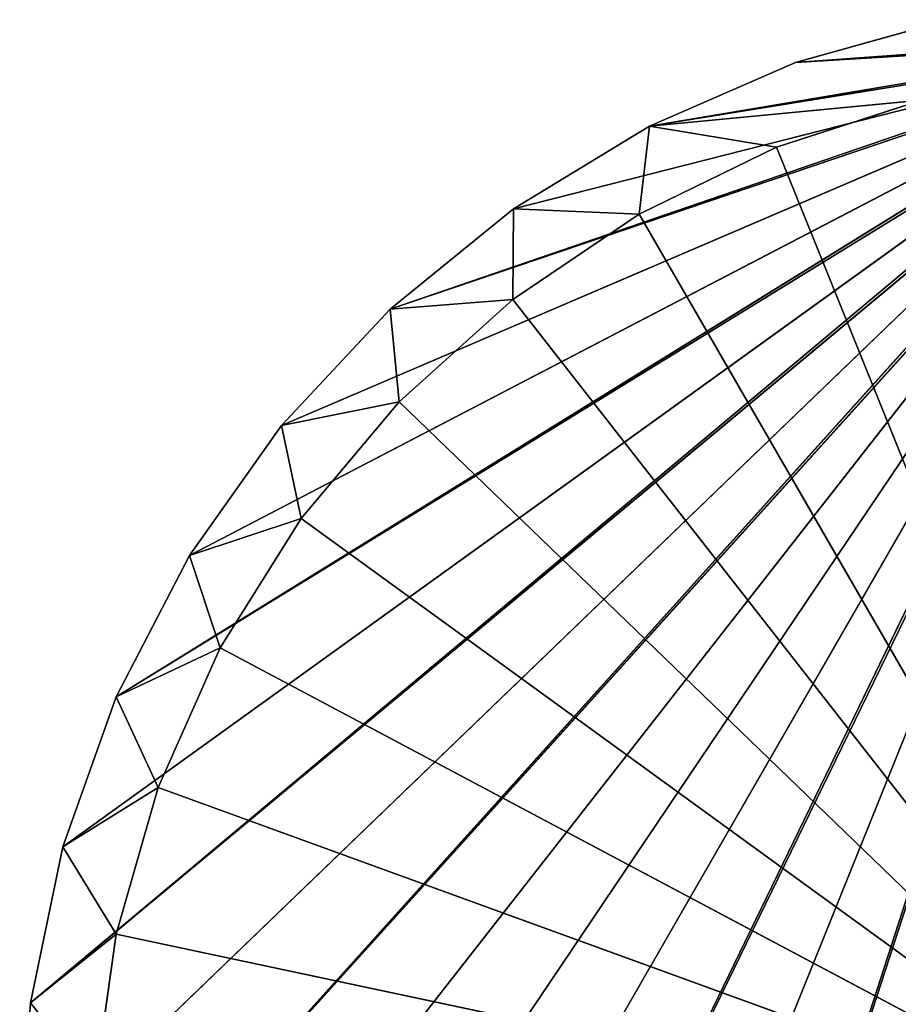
# Model space of a CAD drawing. Header units: centimetres. Extents: x 0 to 14.5, y 0 to 14.5.
# Tile 3 of 75: x 0 to 5.5, y 8.2 to 14.3. Entities that reach past the tile are written whole.
import ezdxf

# ---------------------------------------------------------------- set-up
doc = ezdxf.new("R2010")
doc.units = ezdxf.units.CM
doc.header["$LTSCALE"] = 2.54
doc.layers.get('0').update_dxf_attribs({"true_color": 0xff5454})

# ---------------------------------------------------------------- blocks, each defined once
blk = doc.blocks.new('Stojak na r_czniki papierowe ARPE.STL')
at = {"color": 0}
for p, q in [((4.8221, 14.0814, 0.35), (5.7749, 14.3484, 0.35)), ((5.7749, 14.3484, 0.35), (4.8221, 14.0814, 0.1)), ((5.7749, 14.3484, 0.35), (4.8221, 14.0814, 0.1)), ((5.7749, 14.3484, 0.1), (4.8221, 14.0814, 0.1)), ((4.8221, 14.0814, 0.35), (5.7749, 14.3484, 0.35)), ((5.7749, 14.3484, 0.1), (4.8221, 14.0814, 0.1)), ((7.1325, 14.2072, 0.35), (2.3015, 12.5486, 0.35)), ((7.1325, 14.2072, 0.35), (2.3015, 12.5486, 0.35)), ((3.0691, 13.173, 0.35), (7.1325, 14.2072, 0.35)), ((3.0691, 13.173, 0.35), (7.1325, 14.2072, 0.35)), ((3.9145, 13.6872, 0.35), (7.1269, 14.2283, 0.35)), ((3.9145, 13.6872, 0.35), (7.1269, 14.2283, 0.35)), ((3.9145, 13.6872, 0.1), (7.1269, 14.2283, 0.1)), ((3.9145, 13.6872, 0.1), (7.1269, 14.2283, 0.1)), ((3.9145, 13.6872, 0.35), (7.1325, 14.2072, 0.35)), ((3.9145, 13.6872, 0.35), (7.1325, 14.2072, 0.35)), ((4.8221, 14.0814, 0.1), (7.125, 14.25, 0.1)), ((4.8221, 14.0814, 0.1), (7.125, 14.25, 0.1)), ((4.8221, 14.0814, 0.35), (7.1269, 14.2283, 0.35)), ((4.8221, 14.0814, 0.35), (7.1269, 14.2283, 0.35)), ((4.8221, 14.0814, 0.1), (7.1269, 14.2283, 0.1)), ((4.8221, 14.0814, 0.1), (7.1269, 14.2283, 0.1)), ((0, 7.25, 0.35), (7.1697, 14.1542, 0.35)), ((0, 7.25, 0.35), (7.1697, 14.1542, 0.35)), ((7.1542, 14.1697, 0.35), (0.0675, 8.2372, 0.35)), ((7.1542, 14.1697, 0.35), (0.0675, 8.2372, 0.35)), ((0.0675, 8.2372, 0.35), (7.1697, 14.1542, 0.35)), ((0.0675, 8.2372, 0.35), (7.1697, 14.1542, 0.35)), ((0.0675, 6.2628, 0.35), (7.1697, 14.1542, 0.35)), ((0.0675, 6.2628, 0.35), (7.1697, 14.1542, 0.35)), ((0.0675, 6.2628, 0.35), (7.1875, 14.1417, 0.35)), ((0.0675, 6.2628, 0.35), (7.1875, 14.1417, 0.35)), ((0.2688, 9.206, 0.35), (7.1542, 14.1697, 0.35)), ((0.2688, 9.206, 0.35), (7.1542, 14.1697, 0.35)), ((0.2688, 5.294, 0.35), (7.1875, 14.1417, 0.35)), ((0.2688, 5.294, 0.35), (7.1875, 14.1417, 0.35)), ((0.6002, 10.1384, 0.35), (7.1417, 14.1875, 0.35)), ((0.6002, 10.1384, 0.35), (7.1417, 14.1875, 0.35)), ((0.6002, 10.1384, 0.35), (7.1542, 14.1697, 0.35)), ((0.6002, 10.1384, 0.35), (7.1542, 14.1697, 0.35)), ((0.6002, 4.3616, 0.35), (7.1875, 14.1417, 0.35)), ((0.6002, 4.3616, 0.35), (7.1875, 14.1417, 0.35)), ((1.0555, 11.017, 0.35), (7.1417, 14.1875, 0.35)), ((1.0555, 11.017, 0.35), (7.1417, 14.1875, 0.35)), ((1.0555, 3.483, 0.35), (7.1875, 14.1417, 0.35)), ((1.0555, 3.483, 0.35), (7.1875, 14.1417, 0.35)), ((1.6261, 11.8254, 0.35), (7.1417, 14.1875, 0.35)), ((1.6261, 11.8254, 0.35), (7.1417, 14.1875, 0.35)), ((1.6261, 2.6746, 0.35), (7.1875, 14.1417, 0.35)), ((1.6261, 2.6746, 0.35), (7.1875, 14.1417, 0.35)), ((2.3015, 12.5486, 0.35), (7.1417, 14.1875, 0.35)), ((2.3015, 12.5486, 0.35), (7.1417, 14.1875, 0.35)), ((1.6261, 2.6746, 0.35), (7.2072, 14.1325, 0.35)), ((1.6261, 2.6746, 0.35), (7.2072, 14.1325, 0.35)), ((2.3015, 1.9514, 0.35), (7.2072, 14.1325, 0.35)), ((2.3015, 1.9514, 0.35), (7.2072, 14.1325, 0.35)), ((3.0691, 1.327, 0.35), (7.2072, 14.1325, 0.35)), ((3.0691, 1.327, 0.35), (7.2072, 14.1325, 0.35)), ((3.0691, 1.327, 0.35), (7.2283, 14.1269, 0.35)), ((3.0691, 1.327, 0.35), (7.2283, 14.1269, 0.35)), ((3.9145, 13.6872, 0.35), (4.8221, 14.0814, 0.35)), ((4.8221, 14.0814, 0.35), (3.9145, 13.6872, 0.1)), ((4.8221, 14.0814, 0.35), (3.9145, 13.6872, 0.1)), ((4.8221, 14.0814, 0.1), (3.9145, 13.6872, 0.1)), ((3.9145, 13.6872, 0.35), (4.8221, 14.0814, 0.35)), ((4.8221, 14.0814, 0.1), (3.9145, 13.6872, 0.1)), ((4.8221, 14.0814, 0.35), (4.8221, 14.0814, 0.1)), ((4.8221, 14.0814, 0.35), (4.8221, 14.0814, 0.1)), ((5.6049, 13.848, 0.1), (3.9145, 13.6872, 0.1)), ((5.6049, 13.848, 0.1), (3.9145, 13.6872, 0.1)), ((5.6049, 13.848, 0.1), (4.7027, 13.5549, 0.1)), ((4.7027, 13.5549), (5.6049, 13.848)), ((4.7027, 13.5549), (5.6049, 13.848)), ((4.7027, 13.5549), (5.6049, 13.848, 0.1)), ((4.7027, 13.5549), (5.6049, 13.848, 0.1)), ((5.6049, 13.848, 0.1), (4.7027, 13.5549, 0.1)), ((3.0691, 13.173, 0.35), (3.9145, 13.6872, 0.35)), ((3.9145, 13.6872, 0.35), (3.0691, 13.173, 0.1)), ((3.9145, 13.6872, 0.35), (3.0691, 13.173, 0.1)), ((3.9145, 13.6872, 0.1), (3.0691, 13.173, 0.1)), ((3.0691, 13.173, 0.35), (3.9145, 13.6872, 0.35)), ((3.9145, 13.6872, 0.1), (3.0691, 13.173, 0.1)), ((3.9145, 13.6872, 0.1), (3.85, 13.139, 0.1)), ((3.9145, 13.6872, 0.1), (3.85, 13.139, 0.1)), ((3.9145, 13.6872, 0.35), (3.9145, 13.6872, 0.1)), ((3.9145, 13.6872, 0.35), (3.9145, 13.6872, 0.1)), ((3.9145, 13.6872, 0.1), (4.7027, 13.5549, 0.1)), ((3.9145, 13.6872, 0.1), (4.7027, 13.5549, 0.1)), ((4.7027, 13.5549, 0.1), (3.85, 13.139, 0.1)), ((3.85, 13.139), (4.7027, 13.5549)), ((3.85, 13.139), (4.7027, 13.5549)), ((3.85, 13.139), (4.7027, 13.5549, 0.1)), ((3.85, 13.139), (4.7027, 13.5549, 0.1)), ((4.7027, 13.5549, 0.1), (3.85, 13.139, 0.1)), ((4.7027, 13.5549), (7.25, 7.25)), ((4.7027, 13.5549), (7.25, 7.25)), ((4.7027, 13.5549), (4.7027, 13.5549, 0.1)), ((4.7027, 13.5549), (4.7027, 13.5549, 0.1)), ((2.3015, 12.5486, 0.35), (3.0691, 13.173, 0.35)), ((3.0691, 13.173, 0.35), (2.3015, 12.5486, 0.1)), ((3.0691, 13.173, 0.35), (2.3015, 12.5486, 0.1)), ((3.0691, 13.173, 0.1), (2.3015, 12.5486, 0.1)), ((2.3015, 12.5486, 0.35), (3.0691, 13.173, 0.35)), ((3.0691, 13.173, 0.1), (2.3015, 12.5486, 0.1)), ((3.0691, 13.173, 0.1), (3.0635, 12.6085, 0.1)), ((3.0691, 13.173, 0.1), (3.0635, 12.6085, 0.1)), ((3.0691, 13.173, 0.35), (3.0691, 13.173, 0.1)), ((3.0691, 13.173, 0.35), (3.0691, 13.173, 0.1)), ((3.0691, 13.173, 0.1), (3.85, 13.139, 0.1)), ((3.0691, 13.173, 0.1), (3.85, 13.139, 0.1)), ((3.85, 13.139, 0.1), (3.0635, 12.6085, 0.1)), ((3.0635, 12.6085), (3.85, 13.139)), ((3.0635, 12.6085), (3.85, 13.139)), ((3.0635, 12.6085), (3.85, 13.139, 0.1)), ((3.0635, 12.6085), (3.85, 13.139, 0.1)), ((3.85, 13.139, 0.1), (3.0635, 12.6085, 0.1)), ((3.85, 13.139), (7.25, 7.25)), ((3.85, 13.139), (7.25, 7.25)), ((3.85, 13.139), (3.85, 13.139, 0.1)), ((3.85, 13.139), (3.85, 13.139, 0.1)), ((1.6261, 11.8254, 0.35), (2.3015, 12.5486, 0.35)), ((2.3015, 12.5486, 0.35), (1.6261, 11.8254, 0.1)), ((2.3015, 12.5486, 0.35), (1.6261, 11.8254, 0.1)), ((2.3015, 12.5486, 0.1), (1.6261, 11.8254, 0.1)), ((1.6261, 11.8254, 0.35), (2.3015, 12.5486, 0.35)), ((2.3015, 12.5486, 0.1), (1.6261, 11.8254, 0.1)), ((2.3015, 12.5486, 0.1), (3.0635, 12.6085, 0.1)), ((2.3015, 12.5486, 0.1), (3.0635, 12.6085, 0.1)), ((2.3015, 12.5486, 0.35), (2.3015, 12.5486, 0.1)), ((2.3015, 12.5486, 0.35), (2.3015, 12.5486, 0.1)), ((2.3015, 12.5486, 0.1), (2.3585, 11.9737, 0.1)), ((2.3015, 12.5486, 0.1), (2.3585, 11.9737, 0.1)), ((3.0635, 12.6085, 0.1), (2.3585, 11.9737, 0.1)), ((2.3585, 11.9737), (3.0635, 12.6085)), ((2.3585, 11.9737), (3.0635, 12.6085)), ((2.3585, 11.9737), (3.0635, 12.6085, 0.1)), ((2.3585, 11.9737), (3.0635, 12.6085, 0.1)), ((3.0635, 12.6085, 0.1), (2.3585, 11.9737, 0.1)), ((7.25, 7.25), (3.0635, 12.6085)), ((7.25, 7.25), (3.0635, 12.6085)), ((3.0635, 12.6085), (3.0635, 12.6085, 0.1)), ((3.0635, 12.6085), (3.0635, 12.6085, 0.1)), ((1.6261, 11.8254, 0.1), (2.3585, 11.9737, 0.1)), ((1.6261, 11.8254, 0.1), (2.3585, 11.9737, 0.1)), ((2.3585, 11.9737, 0.1), (1.7487, 11.2469, 0.1)), ((1.7487, 11.2469), (2.3585, 11.9737)), ((1.7487, 11.2469), (2.3585, 11.9737)), ((1.7487, 11.2469), (2.3585, 11.9737, 0.1)), ((1.7487, 11.2469), (2.3585, 11.9737, 0.1)), ((2.3585, 11.9737, 0.1), (1.7487, 11.2469, 0.1)), ((2.3585, 11.9737), (7.25, 7.25)), ((2.3585, 11.9737), (7.25, 7.25)), ((2.3585, 11.9737), (2.3585, 11.9737, 0.1)), ((2.3585, 11.9737), (2.3585, 11.9737, 0.1)), ((1.0555, 11.017, 0.35), (1.6261, 11.8254, 0.35)), ((1.6261, 11.8254, 0.35), (1.0555, 11.017, 0.1)), ((1.6261, 11.8254, 0.35), (1.0555, 11.017, 0.1)), ((1.6261, 11.8254, 0.1), (1.0555, 11.017, 0.1)), ((1.0555, 11.017, 0.35), (1.6261, 11.8254, 0.35)), ((1.6261, 11.8254, 0.1), (1.0555, 11.017, 0.1)), ((1.6261, 11.8254, 0.35), (1.6261, 11.8254, 0.1)), ((1.6261, 11.8254, 0.35), (1.6261, 11.8254, 0.1)), ((1.6261, 11.8254, 0.1), (1.7487, 11.2469, 0.1)), ((1.6261, 11.8254, 0.1), (1.7487, 11.2469, 0.1)), ((1.0555, 11.017, 0.1), (1.7487, 11.2469, 0.1)), ((1.0555, 11.017, 0.1), (1.7487, 11.2469, 0.1)), ((1.7487, 11.2469, 0.1), (1.246, 10.4424, 0.1)), ((1.246, 10.4424), (1.7487, 11.2469)), ((1.246, 10.4424), (1.7487, 11.2469)), ((1.246, 10.4424), (1.7487, 11.2469, 0.1)), ((1.246, 10.4424), (1.7487, 11.2469, 0.1)), ((1.7487, 11.2469, 0.1), (1.246, 10.4424, 0.1)), ((1.7487, 11.2469), (7.25, 7.25)), ((1.7487, 11.2469), (7.25, 7.25)), ((1.7487, 11.2469), (1.7487, 11.2469, 0.1)), ((1.7487, 11.2469), (1.7487, 11.2469, 0.1)), ((0.6002, 10.1384, 0.35), (1.0555, 11.017, 0.35)), ((1.0555, 11.017, 0.35), (0.6002, 10.1384, 0.1)), ((1.0555, 11.017, 0.35), (0.6002, 10.1384, 0.1)), ((1.0555, 11.017, 0.1), (0.6002, 10.1384, 0.1)), ((0.6002, 10.1384, 0.35), (1.0555, 11.017, 0.35)), ((1.0555, 11.017, 0.1), (0.6002, 10.1384, 0.1)), ((1.0555, 11.017, 0.35), (1.0555, 11.017, 0.1)), ((1.0555, 11.017, 0.35), (1.0555, 11.017, 0.1)), ((1.0555, 11.017, 0.1), (1.246, 10.4424, 0.1)), ((1.0555, 11.017, 0.1), (1.246, 10.4424, 0.1)), ((0.6002, 10.1384, 0.1), (1.246, 10.4424, 0.1)), ((0.6002, 10.1384, 0.1), (1.246, 10.4424, 0.1)), ((1.246, 10.4424, 0.1), (0.8601, 9.5757, 0.1)), ((0.8601, 9.5757), (1.246, 10.4424)), ((0.8601, 9.5757), (1.246, 10.4424)), ((0.8601, 9.5757), (1.246, 10.4424, 0.1)), ((0.8601, 9.5757), (1.246, 10.4424, 0.1)), ((1.246, 10.4424, 0.1), (0.8601, 9.5757, 0.1)), ((7.25, 7.25), (1.246, 10.4424)), ((7.25, 7.25), (1.246, 10.4424)), ((1.246, 10.4424), (1.246, 10.4424, 0.1)), ((1.246, 10.4424), (1.246, 10.4424, 0.1)), ((0.2688, 9.206, 0.35), (0.6002, 10.1384, 0.35)), ((0.6002, 10.1384, 0.35), (0.2688, 9.206, 0.1)), ((0.6002, 10.1384, 0.35), (0.2688, 9.206, 0.1)), ((0.6002, 10.1384, 0.1), (0.2688, 9.206, 0.1)), ((0.2688, 9.206, 0.35), (0.6002, 10.1384, 0.35)), ((0.6002, 10.1384, 0.1), (0.2688, 9.206, 0.1)), ((0.6002, 10.1384, 0.35), (0.6002, 10.1384, 0.1)), ((0.6002, 10.1384, 0.35), (0.6002, 10.1384, 0.1)), ((0.6002, 10.1384, 0.1), (0.8601, 9.5757, 0.1)), ((0.6002, 10.1384, 0.1), (0.8601, 9.5757, 0.1)), ((0.2688, 9.206, 0.1), (0.8601, 9.5757, 0.1)), ((0.2688, 9.206, 0.1), (0.8601, 9.5757, 0.1)), ((0.8601, 9.5757, 0.1), (0.5986, 8.6638, 0.1)), ((0.5986, 8.6638), (0.8601, 9.5757)), ((0.5986, 8.6638), (0.8601, 9.5757)), ((0.5986, 8.6638), (0.8601, 9.5757, 0.1)), ((0.5986, 8.6638), (0.8601, 9.5757, 0.1)), ((0.8601, 9.5757, 0.1), (0.5986, 8.6638, 0.1)), ((0.8601, 9.5757), (7.25, 7.25)), ((0.8601, 9.5757), (7.25, 7.25)), ((0.8601, 9.5757), (0.8601, 9.5757, 0.1)), ((0.8601, 9.5757), (0.8601, 9.5757, 0.1)), ((0.0675, 8.2372, 0.35), (0.2688, 9.206, 0.35)), ((0.2688, 9.206, 0.35), (0.0675, 8.2372, 0.1)), ((0.2688, 9.206, 0.35), (0.0675, 8.2372, 0.1)), ((0.2688, 9.206, 0.1), (0.0675, 8.2372, 0.1)), ((0.0675, 8.2372, 0.35), (0.2688, 9.206, 0.35)), ((0.2688, 9.206, 0.1), (0.0675, 8.2372, 0.1)), ((0.2688, 9.206, 0.35), (0.2688, 9.206, 0.1)), ((0.2688, 9.206, 0.35), (0.2688, 9.206, 0.1)), ((0.2688, 9.206, 0.1), (0.5986, 8.6638, 0.1)), ((0.2688, 9.206, 0.1), (0.5986, 8.6638, 0.1)), ((0.0675, 8.2372, 0.1), (0.5986, 8.6638, 0.1)), ((0.0675, 8.2372, 0.1), (0.5986, 8.6638, 0.1)), ((0.5986, 8.6638, 0.1), (0.4666, 7.7243, 0.1)), ((0.4666, 7.7243), (0.5986, 8.6638)), ((0.4666, 7.7243), (0.5986, 8.6638)), ((0.4666, 7.7243), (0.5986, 8.6638, 0.1)), ((0.4666, 7.7243), (0.5986, 8.6638, 0.1)), ((0.5986, 8.6638, 0.1), (0.4666, 7.7243, 0.1)), ((0.5986, 8.6638), (7.25, 7.25)), ((0.5986, 8.6638), (7.25, 7.25)), ((0.5986, 8.6638), (0.5986, 8.6638, 0.1)), ((0.5986, 8.6638), (0.5986, 8.6638, 0.1)), ((0, 7.25, 0.1), (0.0675, 8.2372, 0.35)), ((0.0675, 8.2372, 0.1), (0, 7.25, 0.1)), ((0, 7.25, 0.35), (0.0675, 8.2372, 0.35)), ((0, 7.25, 0.1), (0.0675, 8.2372, 0.35)), ((0, 7.25, 0.35), (0.0675, 8.2372, 0.35)), ((0.0675, 8.2372, 0.1), (0, 7.25, 0.1)), ((0.0675, 8.2372, 0.35), (0.0675, 8.2372, 0.1)), ((0.0675, 8.2372, 0.35), (0.0675, 8.2372, 0.1)), ((0.0675, 8.2372, 0.1), (0.4666, 7.7243, 0.1)), ((0.0675, 8.2372, 0.1), (0.4666, 7.7243, 0.1))]:
    blk.add_line(p, q, dxfattribs=at)
mesh = blk.add_polyface(dxfattribs=at)
corners = [(5.7749, 14.3484, 0.35), (4.8221, 14.0814, 0.1), (4.8221, 14.0814, 0.35)]
mesh.append_faces([[corners[k] for k in face] for face in [(0, 1, 2)]], dxfattribs={"color": 0})
mesh = blk.add_polyface(dxfattribs=at)
corners = [(5.7749, 14.3484, 0.35), (5.7749, 14.3484, 0.1), (4.8221, 14.0814, 0.1)]
mesh.append_faces([[corners[k] for k in face] for face in [(0, 1, 2)]], dxfattribs={"color": 0})
mesh = blk.add_polyface(dxfattribs=at)
corners = [(7.1269, 14.2283, 0.35), (5.7749, 14.3484, 0.35), (4.8221, 14.0814, 0.35)]
mesh.append_faces([[corners[k] for k in face] for face in [(0, 1, 2)]], dxfattribs={"color": 0})
mesh = blk.add_polyface(dxfattribs=at)
corners = [(7.125, 14.25, 0.1), (4.8221, 14.0814, 0.1), (5.7749, 14.3484, 0.1)]
mesh.append_faces([[corners[k] for k in face] for face in [(0, 1, 2)]], dxfattribs={"color": 0})
mesh = blk.add_polyface(dxfattribs=at)
corners = [(7.1417, 14.1875, 0.35), (7.1325, 14.2072, 0.35), (2.3015, 12.5486, 0.35)]
mesh.append_faces([[corners[k] for k in face] for face in [(0, 1, 2)]], dxfattribs={"color": 0})
mesh = blk.add_polyface(dxfattribs=at)
corners = [(7.1325, 14.2072, 0.35), (3.0691, 13.173, 0.35), (2.3015, 12.5486, 0.35)]
mesh.append_faces([[corners[k] for k in face] for face in [(0, 1, 2)]], dxfattribs={"color": 0})
mesh = blk.add_polyface(dxfattribs=at)
corners = [(7.1325, 14.2072, 0.35), (3.9145, 13.6872, 0.35), (3.0691, 13.173, 0.35)]
mesh.append_faces([[corners[k] for k in face] for face in [(0, 1, 2)]], dxfattribs={"color": 0})
mesh = blk.add_polyface(dxfattribs=at)
corners = [(7.1269, 14.2283, 0.35), (4.8221, 14.0814, 0.35), (3.9145, 13.6872, 0.35)]
mesh.append_faces([[corners[k] for k in face] for face in [(0, 1, 2)]], dxfattribs={"color": 0})
mesh = blk.add_polyface(dxfattribs=at)
corners = [(7.1325, 14.2072, 0.35), (7.1269, 14.2283, 0.35), (3.9145, 13.6872, 0.35)]
mesh.append_faces([[corners[k] for k in face] for face in [(0, 1, 2)]], dxfattribs={"color": 0})
mesh = blk.add_polyface(dxfattribs=at)
corners = [(7.1269, 14.2283, 0.1), (5.6049, 13.848, 0.1), (3.9145, 13.6872, 0.1)]
mesh.append_faces([[corners[k] for k in face] for face in [(0, 1, 2)]], dxfattribs={"color": 0})
mesh = blk.add_polyface(dxfattribs=at)
corners = [(7.1269, 14.2283, 0.1), (3.9145, 13.6872, 0.1), (4.8221, 14.0814, 0.1)]
mesh.append_faces([[corners[k] for k in face] for face in [(0, 1, 2)]], dxfattribs={"color": 0})
mesh = blk.add_polyface(dxfattribs=at)
corners = [(7.1269, 14.2283, 0.1), (4.8221, 14.0814, 0.1), (7.125, 14.25, 0.1)]
mesh.append_faces([[corners[k] for k in face] for face in [(0, 1, 2)]], dxfattribs={"color": 0})
mesh = blk.add_polyface(dxfattribs=at)
corners = [(7.1697, 14.1542, 0.35), (0.0675, 8.2372, 0.35), (0, 7.25, 0.35)]
mesh.append_faces([[corners[k] for k in face] for face in [(0, 1, 2)]], dxfattribs={"color": 0})
mesh = blk.add_polyface(dxfattribs=at)
corners = [(7.1697, 14.1542, 0.35), (0, 7.25, 0.35), (0.0675, 6.2628, 0.35)]
mesh.append_faces([[corners[k] for k in face] for face in [(0, 1, 2)]], dxfattribs={"color": 0})
mesh = blk.add_polyface(dxfattribs=at)
corners = [(7.1697, 14.1542, 0.35), (7.1542, 14.1697, 0.35), (0.0675, 8.2372, 0.35)]
mesh.append_faces([[corners[k] for k in face] for face in [(0, 1, 2)]], dxfattribs={"color": 0})
mesh = blk.add_polyface(dxfattribs=at)
corners = [(7.1542, 14.1697, 0.35), (0.2688, 9.206, 0.35), (0.0675, 8.2372, 0.35)]
mesh.append_faces([[corners[k] for k in face] for face in [(0, 1, 2)]], dxfattribs={"color": 0})
mesh = blk.add_polyface(dxfattribs=at)
corners = [(7.1875, 14.1417, 0.35), (7.1697, 14.1542, 0.35), (0.0675, 6.2628, 0.35)]
mesh.append_faces([[corners[k] for k in face] for face in [(0, 1, 2)]], dxfattribs={"color": 0})
mesh = blk.add_polyface(dxfattribs=at)
corners = [(7.1875, 14.1417, 0.35), (0.0675, 6.2628, 0.35), (0.2688, 5.294, 0.35)]
mesh.append_faces([[corners[k] for k in face] for face in [(0, 1, 2)]], dxfattribs={"color": 0})
mesh = blk.add_polyface(dxfattribs=at)
corners = [(7.1542, 14.1697, 0.35), (0.6002, 10.1384, 0.35), (0.2688, 9.206, 0.35)]
mesh.append_faces([[corners[k] for k in face] for face in [(0, 1, 2)]], dxfattribs={"color": 0})
mesh = blk.add_polyface(dxfattribs=at)
corners = [(7.1875, 14.1417, 0.35), (0.2688, 5.294, 0.35), (0.6002, 4.3616, 0.35)]
mesh.append_faces([[corners[k] for k in face] for face in [(0, 1, 2)]], dxfattribs={"color": 0})
mesh = blk.add_polyface(dxfattribs=at)
corners = [(7.1417, 14.1875, 0.35), (1.0555, 11.017, 0.35), (0.6002, 10.1384, 0.35)]
mesh.append_faces([[corners[k] for k in face] for face in [(0, 1, 2)]], dxfattribs={"color": 0})
mesh = blk.add_polyface(dxfattribs=at)
corners = [(7.1542, 14.1697, 0.35), (7.1417, 14.1875, 0.35), (0.6002, 10.1384, 0.35)]
mesh.append_faces([[corners[k] for k in face] for face in [(0, 1, 2)]], dxfattribs={"color": 0})
mesh = blk.add_polyface(dxfattribs=at)
corners = [(7.1875, 14.1417, 0.35), (0.6002, 4.3616, 0.35), (1.0555, 3.483, 0.35)]
mesh.append_faces([[corners[k] for k in face] for face in [(0, 1, 2)]], dxfattribs={"color": 0})
mesh = blk.add_polyface(dxfattribs=at)
corners = [(7.1417, 14.1875, 0.35), (1.6261, 11.8254, 0.35), (1.0555, 11.017, 0.35)]
mesh.append_faces([[corners[k] for k in face] for face in [(0, 1, 2)]], dxfattribs={"color": 0})
mesh = blk.add_polyface(dxfattribs=at)
corners = [(7.1875, 14.1417, 0.35), (1.0555, 3.483, 0.35), (1.6261, 2.6746, 0.35)]
mesh.append_faces([[corners[k] for k in face] for face in [(0, 1, 2)]], dxfattribs={"color": 0})
mesh = blk.add_polyface(dxfattribs=at)
corners = [(7.1417, 14.1875, 0.35), (2.3015, 12.5486, 0.35), (1.6261, 11.8254, 0.35)]
mesh.append_faces([[corners[k] for k in face] for face in [(0, 1, 2)]], dxfattribs={"color": 0})
mesh = blk.add_polyface(dxfattribs=at)
corners = [(7.2072, 14.1325, 0.35), (7.1875, 14.1417, 0.35), (1.6261, 2.6746, 0.35)]
mesh.append_faces([[corners[k] for k in face] for face in [(0, 1, 2)]], dxfattribs={"color": 0})
mesh = blk.add_polyface(dxfattribs=at)
corners = [(7.2072, 14.1325, 0.35), (1.6261, 2.6746, 0.35), (2.3015, 1.9514, 0.35)]
mesh.append_faces([[corners[k] for k in face] for face in [(0, 1, 2)]], dxfattribs={"color": 0})
mesh = blk.add_polyface(dxfattribs=at)
corners = [(7.2072, 14.1325, 0.35), (2.3015, 1.9514, 0.35), (3.0691, 1.327, 0.35)]
mesh.append_faces([[corners[k] for k in face] for face in [(0, 1, 2)]], dxfattribs={"color": 0})
mesh = blk.add_polyface(dxfattribs=at)
corners = [(7.2283, 14.1269, 0.35), (7.2072, 14.1325, 0.35), (3.0691, 1.327, 0.35)]
mesh.append_faces([[corners[k] for k in face] for face in [(0, 1, 2)]], dxfattribs={"color": 0})
mesh = blk.add_polyface(dxfattribs=at)
corners = [(7.2283, 14.1269, 0.35), (3.0691, 1.327, 0.35), (3.9145, 0.8128, 0.35)]
mesh.append_faces([[corners[k] for k in face] for face in [(0, 1, 2)]], dxfattribs={"color": 0})
mesh = blk.add_polyface(dxfattribs=at)
corners = [(7.2283, 14.1269, 0.35), (3.9145, 0.8128, 0.35), (4.8221, 0.4186, 0.35)]
mesh.append_faces([[corners[k] for k in face] for face in [(0, 1, 2)]], dxfattribs={"color": 0})
mesh = blk.add_polyface(dxfattribs=at)
corners = [(4.8221, 14.0814, 0.35), (3.9145, 13.6872, 0.1), (3.9145, 13.6872, 0.35)]
mesh.append_faces([[corners[k] for k in face] for face in [(0, 1, 2)]], dxfattribs={"color": 0})
mesh = blk.add_polyface(dxfattribs=at)
corners = [(4.8221, 14.0814, 0.35), (4.8221, 14.0814, 0.1), (3.9145, 13.6872, 0.1)]
mesh.append_faces([[corners[k] for k in face] for face in [(0, 1, 2)]], dxfattribs={"color": 0})
mesh = blk.add_polyface(dxfattribs=at)
corners = [(7.25, 14.125, 0.35), (7.2283, 14.1269, 0.35), (4.8221, 0.4186, 0.35)]
mesh.append_faces([[corners[k] for k in face] for face in [(0, 1, 2)]], dxfattribs={"color": 0})
mesh = blk.add_polyface(dxfattribs=at)
corners = [(7.25, 14.125, 0.35), (4.8221, 0.4186, 0.35), (6.2455, 7.4271, 0.35)]
mesh.append_faces([[corners[k] for k in face] for face in [(0, 1, 2)]], dxfattribs={"color": 0})
mesh = blk.add_polyface(dxfattribs=at)
corners = [(5.6049, 13.848, 0.1), (4.7027, 13.5549, 0.1), (3.9145, 13.6872, 0.1)]
mesh.append_faces([[corners[k] for k in face] for face in [(0, 1, 2)]], dxfattribs={"color": 0})
mesh = blk.add_polyface(dxfattribs=at)
corners = [(7.25, 7.25), (4.7027, 13.5549), (5.6049, 13.848)]
mesh.append_faces([[corners[k] for k in face] for face in [(0, 1, 2)]], dxfattribs={"color": 0})
mesh = blk.add_polyface(dxfattribs=at)
corners = [(5.6049, 13.848, 0.1), (5.6049, 13.848), (4.7027, 13.5549)]
mesh.append_faces([[corners[k] for k in face] for face in [(0, 1, 2)]], dxfattribs={"color": 0})
mesh = blk.add_polyface(dxfattribs=at)
corners = [(5.6049, 13.848, 0.1), (4.7027, 13.5549), (4.7027, 13.5549, 0.1)]
mesh.append_faces([[corners[k] for k in face] for face in [(0, 1, 2)]], dxfattribs={"color": 0})
mesh = blk.add_polyface(dxfattribs=at)
corners = [(3.9145, 13.6872, 0.35), (3.0691, 13.173, 0.1), (3.0691, 13.173, 0.35)]
mesh.append_faces([[corners[k] for k in face] for face in [(0, 1, 2)]], dxfattribs={"color": 0})
mesh = blk.add_polyface(dxfattribs=at)
corners = [(3.9145, 13.6872, 0.35), (3.9145, 13.6872, 0.1), (3.0691, 13.173, 0.1)]
mesh.append_faces([[corners[k] for k in face] for face in [(0, 1, 2)]], dxfattribs={"color": 0})
mesh = blk.add_polyface(dxfattribs=at)
corners = [(3.9145, 13.6872, 0.1), (3.85, 13.139, 0.1), (3.0691, 13.173, 0.1)]
mesh.append_faces([[corners[k] for k in face] for face in [(0, 1, 2)]], dxfattribs={"color": 0})
mesh = blk.add_polyface(dxfattribs=at)
corners = [(4.7027, 13.5549, 0.1), (3.85, 13.139, 0.1), (3.9145, 13.6872, 0.1)]
mesh.append_faces([[corners[k] for k in face] for face in [(0, 1, 2)]], dxfattribs={"color": 0})
mesh = blk.add_polyface(dxfattribs=at)
corners = [(7.25, 7.25), (3.85, 13.139), (4.7027, 13.5549)]
mesh.append_faces([[corners[k] for k in face] for face in [(0, 1, 2)]], dxfattribs={"color": 0})
mesh = blk.add_polyface(dxfattribs=at)
corners = [(4.7027, 13.5549, 0.1), (4.7027, 13.5549), (3.85, 13.139)]
mesh.append_faces([[corners[k] for k in face] for face in [(0, 1, 2)]], dxfattribs={"color": 0})
mesh = blk.add_polyface(dxfattribs=at)
corners = [(4.7027, 13.5549, 0.1), (3.85, 13.139), (3.85, 13.139, 0.1)]
mesh.append_faces([[corners[k] for k in face] for face in [(0, 1, 2)]], dxfattribs={"color": 0})
mesh = blk.add_polyface(dxfattribs=at)
corners = [(3.0691, 13.173, 0.35), (2.3015, 12.5486, 0.1), (2.3015, 12.5486, 0.35)]
mesh.append_faces([[corners[k] for k in face] for face in [(0, 1, 2)]], dxfattribs={"color": 0})
mesh = blk.add_polyface(dxfattribs=at)
corners = [(3.0691, 13.173, 0.35), (3.0691, 13.173, 0.1), (2.3015, 12.5486, 0.1)]
mesh.append_faces([[corners[k] for k in face] for face in [(0, 1, 2)]], dxfattribs={"color": 0})
mesh = blk.add_polyface(dxfattribs=at)
corners = [(3.0691, 13.173, 0.1), (3.0635, 12.6085, 0.1), (2.3015, 12.5486, 0.1)]
mesh.append_faces([[corners[k] for k in face] for face in [(0, 1, 2)]], dxfattribs={"color": 0})
mesh = blk.add_polyface(dxfattribs=at)
corners = [(3.85, 13.139, 0.1), (3.0635, 12.6085, 0.1), (3.0691, 13.173, 0.1)]
mesh.append_faces([[corners[k] for k in face] for face in [(0, 1, 2)]], dxfattribs={"color": 0})
mesh = blk.add_polyface(dxfattribs=at)
corners = [(7.25, 7.25), (3.0635, 12.6085), (3.85, 13.139)]
mesh.append_faces([[corners[k] for k in face] for face in [(0, 1, 2)]], dxfattribs={"color": 0})
mesh = blk.add_polyface(dxfattribs=at)
corners = [(3.85, 13.139, 0.1), (3.85, 13.139), (3.0635, 12.6085)]
mesh.append_faces([[corners[k] for k in face] for face in [(0, 1, 2)]], dxfattribs={"color": 0})
mesh = blk.add_polyface(dxfattribs=at)
corners = [(3.85, 13.139, 0.1), (3.0635, 12.6085), (3.0635, 12.6085, 0.1)]
mesh.append_faces([[corners[k] for k in face] for face in [(0, 1, 2)]], dxfattribs={"color": 0})
mesh = blk.add_polyface(dxfattribs=at)
corners = [(2.3015, 12.5486, 0.35), (1.6261, 11.8254, 0.1), (1.6261, 11.8254, 0.35)]
mesh.append_faces([[corners[k] for k in face] for face in [(0, 1, 2)]], dxfattribs={"color": 0})
mesh = blk.add_polyface(dxfattribs=at)
corners = [(2.3015, 12.5486, 0.1), (1.6261, 11.8254, 0.1), (2.3015, 12.5486, 0.35)]
mesh.append_faces([[corners[k] for k in face] for face in [(0, 1, 2)]], dxfattribs={"color": 0})
mesh = blk.add_polyface(dxfattribs=at)
corners = [(2.3585, 11.9737, 0.1), (1.6261, 11.8254, 0.1), (2.3015, 12.5486, 0.1)]
mesh.append_faces([[corners[k] for k in face] for face in [(0, 1, 2)]], dxfattribs={"color": 0})
mesh = blk.add_polyface(dxfattribs=at)
corners = [(3.0635, 12.6085, 0.1), (2.3585, 11.9737, 0.1), (2.3015, 12.5486, 0.1)]
mesh.append_faces([[corners[k] for k in face] for face in [(0, 1, 2)]], dxfattribs={"color": 0})
mesh = blk.add_polyface(dxfattribs=at)
corners = [(7.25, 7.25), (2.3585, 11.9737), (3.0635, 12.6085)]
mesh.append_faces([[corners[k] for k in face] for face in [(0, 1, 2)]], dxfattribs={"color": 0})
mesh = blk.add_polyface(dxfattribs=at)
corners = [(3.0635, 12.6085, 0.1), (3.0635, 12.6085), (2.3585, 11.9737)]
mesh.append_faces([[corners[k] for k in face] for face in [(0, 1, 2)]], dxfattribs={"color": 0})
mesh = blk.add_polyface(dxfattribs=at)
corners = [(3.0635, 12.6085, 0.1), (2.3585, 11.9737), (2.3585, 11.9737, 0.1)]
mesh.append_faces([[corners[k] for k in face] for face in [(0, 1, 2)]], dxfattribs={"color": 0})
mesh = blk.add_polyface(dxfattribs=at)
corners = [(2.3585, 11.9737, 0.1), (1.7487, 11.2469, 0.1), (1.6261, 11.8254, 0.1)]
mesh.append_faces([[corners[k] for k in face] for face in [(0, 1, 2)]], dxfattribs={"color": 0})
mesh = blk.add_polyface(dxfattribs=at)
corners = [(7.25, 7.25), (1.7487, 11.2469), (2.3585, 11.9737)]
mesh.append_faces([[corners[k] for k in face] for face in [(0, 1, 2)]], dxfattribs={"color": 0})
mesh = blk.add_polyface(dxfattribs=at)
corners = [(2.3585, 11.9737), (1.7487, 11.2469), (2.3585, 11.9737, 0.1)]
mesh.append_faces([[corners[k] for k in face] for face in [(0, 1, 2)]], dxfattribs={"color": 0})
mesh = blk.add_polyface(dxfattribs=at)
corners = [(2.3585, 11.9737, 0.1), (1.7487, 11.2469), (1.7487, 11.2469, 0.1)]
mesh.append_faces([[corners[k] for k in face] for face in [(0, 1, 2)]], dxfattribs={"color": 0})
mesh = blk.add_polyface(dxfattribs=at)
corners = [(1.6261, 11.8254, 0.35), (1.0555, 11.017, 0.1), (1.0555, 11.017, 0.35)]
mesh.append_faces([[corners[k] for k in face] for face in [(0, 1, 2)]], dxfattribs={"color": 0})
mesh = blk.add_polyface(dxfattribs=at)
corners = [(1.6261, 11.8254, 0.1), (1.0555, 11.017, 0.1), (1.6261, 11.8254, 0.35)]
mesh.append_faces([[corners[k] for k in face] for face in [(0, 1, 2)]], dxfattribs={"color": 0})
mesh = blk.add_polyface(dxfattribs=at)
corners = [(1.7487, 11.2469, 0.1), (1.0555, 11.017, 0.1), (1.6261, 11.8254, 0.1)]
mesh.append_faces([[corners[k] for k in face] for face in [(0, 1, 2)]], dxfattribs={"color": 0})
mesh = blk.add_polyface(dxfattribs=at)
corners = [(1.7487, 11.2469, 0.1), (1.246, 10.4424, 0.1), (1.0555, 11.017, 0.1)]
mesh.append_faces([[corners[k] for k in face] for face in [(0, 1, 2)]], dxfattribs={"color": 0})
mesh = blk.add_polyface(dxfattribs=at)
corners = [(7.25, 7.25), (1.246, 10.4424), (1.7487, 11.2469)]
mesh.append_faces([[corners[k] for k in face] for face in [(0, 1, 2)]], dxfattribs={"color": 0})
mesh = blk.add_polyface(dxfattribs=at)
corners = [(1.7487, 11.2469), (1.246, 10.4424), (1.7487, 11.2469, 0.1)]
mesh.append_faces([[corners[k] for k in face] for face in [(0, 1, 2)]], dxfattribs={"color": 0})
mesh = blk.add_polyface(dxfattribs=at)
corners = [(1.7487, 11.2469, 0.1), (1.246, 10.4424), (1.246, 10.4424, 0.1)]
mesh.append_faces([[corners[k] for k in face] for face in [(0, 1, 2)]], dxfattribs={"color": 0})
mesh = blk.add_polyface(dxfattribs=at)
corners = [(1.0555, 11.017, 0.35), (0.6002, 10.1384, 0.1), (0.6002, 10.1384, 0.35)]
mesh.append_faces([[corners[k] for k in face] for face in [(0, 1, 2)]], dxfattribs={"color": 0})
mesh = blk.add_polyface(dxfattribs=at)
corners = [(1.0555, 11.017, 0.1), (0.6002, 10.1384, 0.1), (1.0555, 11.017, 0.35)]
mesh.append_faces([[corners[k] for k in face] for face in [(0, 1, 2)]], dxfattribs={"color": 0})
mesh = blk.add_polyface(dxfattribs=at)
corners = [(1.246, 10.4424, 0.1), (0.6002, 10.1384, 0.1), (1.0555, 11.017, 0.1)]
mesh.append_faces([[corners[k] for k in face] for face in [(0, 1, 2)]], dxfattribs={"color": 0})
mesh = blk.add_polyface(dxfattribs=at)
corners = [(1.246, 10.4424, 0.1), (0.8601, 9.5757, 0.1), (0.6002, 10.1384, 0.1)]
mesh.append_faces([[corners[k] for k in face] for face in [(0, 1, 2)]], dxfattribs={"color": 0})
mesh = blk.add_polyface(dxfattribs=at)
corners = [(7.25, 7.25), (0.8601, 9.5757), (1.246, 10.4424)]
mesh.append_faces([[corners[k] for k in face] for face in [(0, 1, 2)]], dxfattribs={"color": 0})
mesh = blk.add_polyface(dxfattribs=at)
corners = [(1.246, 10.4424), (0.8601, 9.5757), (1.246, 10.4424, 0.1)]
mesh.append_faces([[corners[k] for k in face] for face in [(0, 1, 2)]], dxfattribs={"color": 0})
mesh = blk.add_polyface(dxfattribs=at)
corners = [(1.246, 10.4424, 0.1), (0.8601, 9.5757), (0.8601, 9.5757, 0.1)]
mesh.append_faces([[corners[k] for k in face] for face in [(0, 1, 2)]], dxfattribs={"color": 0})
mesh = blk.add_polyface(dxfattribs=at)
corners = [(0.6002, 10.1384, 0.35), (0.2688, 9.206, 0.1), (0.2688, 9.206, 0.35)]
mesh.append_faces([[corners[k] for k in face] for face in [(0, 1, 2)]], dxfattribs={"color": 0})
mesh = blk.add_polyface(dxfattribs=at)
corners = [(0.6002, 10.1384, 0.1), (0.2688, 9.206, 0.1), (0.6002, 10.1384, 0.35)]
mesh.append_faces([[corners[k] for k in face] for face in [(0, 1, 2)]], dxfattribs={"color": 0})
mesh = blk.add_polyface(dxfattribs=at)
corners = [(0.8601, 9.5757, 0.1), (0.2688, 9.206, 0.1), (0.6002, 10.1384, 0.1)]
mesh.append_faces([[corners[k] for k in face] for face in [(0, 1, 2)]], dxfattribs={"color": 0})
mesh = blk.add_polyface(dxfattribs=at)
corners = [(0.8601, 9.5757, 0.1), (0.5986, 8.6638, 0.1), (0.2688, 9.206, 0.1)]
mesh.append_faces([[corners[k] for k in face] for face in [(0, 1, 2)]], dxfattribs={"color": 0})
mesh = blk.add_polyface(dxfattribs=at)
corners = [(7.25, 7.25), (0.5986, 8.6638), (0.8601, 9.5757)]
mesh.append_faces([[corners[k] for k in face] for face in [(0, 1, 2)]], dxfattribs={"color": 0})
mesh = blk.add_polyface(dxfattribs=at)
corners = [(0.8601, 9.5757), (0.5986, 8.6638), (0.8601, 9.5757, 0.1)]
mesh.append_faces([[corners[k] for k in face] for face in [(0, 1, 2)]], dxfattribs={"color": 0})
mesh = blk.add_polyface(dxfattribs=at)
corners = [(0.8601, 9.5757, 0.1), (0.5986, 8.6638), (0.5986, 8.6638, 0.1)]
mesh.append_faces([[corners[k] for k in face] for face in [(0, 1, 2)]], dxfattribs={"color": 0})
mesh = blk.add_polyface(dxfattribs=at)
corners = [(0.2688, 9.206, 0.35), (0.0675, 8.2372, 0.1), (0.0675, 8.2372, 0.35)]
mesh.append_faces([[corners[k] for k in face] for face in [(0, 1, 2)]], dxfattribs={"color": 0})
mesh = blk.add_polyface(dxfattribs=at)
corners = [(0.2688, 9.206, 0.1), (0.0675, 8.2372, 0.1), (0.2688, 9.206, 0.35)]
mesh.append_faces([[corners[k] for k in face] for face in [(0, 1, 2)]], dxfattribs={"color": 0})
mesh = blk.add_polyface(dxfattribs=at)
corners = [(0.5986, 8.6638, 0.1), (0.0675, 8.2372, 0.1), (0.2688, 9.206, 0.1)]
mesh.append_faces([[corners[k] for k in face] for face in [(0, 1, 2)]], dxfattribs={"color": 0})
mesh = blk.add_polyface(dxfattribs=at)
corners = [(0.5986, 8.6638, 0.1), (0.4666, 7.7243, 0.1), (0.0675, 8.2372, 0.1)]
mesh.append_faces([[corners[k] for k in face] for face in [(0, 1, 2)]], dxfattribs={"color": 0})
mesh = blk.add_polyface(dxfattribs=at)
corners = [(7.25, 7.25), (0.4666, 7.7243), (0.5986, 8.6638)]
mesh.append_faces([[corners[k] for k in face] for face in [(0, 1, 2)]], dxfattribs={"color": 0})
mesh = blk.add_polyface(dxfattribs=at)
corners = [(0.5986, 8.6638), (0.4666, 7.7243), (0.5986, 8.6638, 0.1)]
mesh.append_faces([[corners[k] for k in face] for face in [(0, 1, 2)]], dxfattribs={"color": 0})
mesh = blk.add_polyface(dxfattribs=at)
corners = [(0.5986, 8.6638, 0.1), (0.4666, 7.7243), (0.4666, 7.7243, 0.1)]
mesh.append_faces([[corners[k] for k in face] for face in [(0, 1, 2)]], dxfattribs={"color": 0})
mesh = blk.add_polyface(dxfattribs=at)
corners = [(0.0675, 8.2372, 0.1), (0, 7.25, 0.1), (0.0675, 8.2372, 0.35)]
mesh.append_faces([[corners[k] for k in face] for face in [(0, 1, 2)]], dxfattribs={"color": 0})
mesh = blk.add_polyface(dxfattribs=at)
corners = [(0.0675, 8.2372, 0.35), (0, 7.25, 0.1), (0, 7.25, 0.35)]
mesh.append_faces([[corners[k] for k in face] for face in [(0, 1, 2)]], dxfattribs={"color": 0})
mesh = blk.add_polyface(dxfattribs=at)
corners = [(0.4666, 7.7243, 0.1), (0, 7.25, 0.1), (0.0675, 8.2372, 0.1)]
mesh.append_faces([[corners[k] for k in face] for face in [(0, 1, 2)]], dxfattribs={"color": 0})

msp = doc.modelspace()

# ---------------------------------------------------------------- block references
at = {"color": 0}
msp.add_blockref('Stojak na r_czniki papierowe ARPE.STL', (0, 0), dxfattribs=at)

doc.saveas('drawing.dxf')
